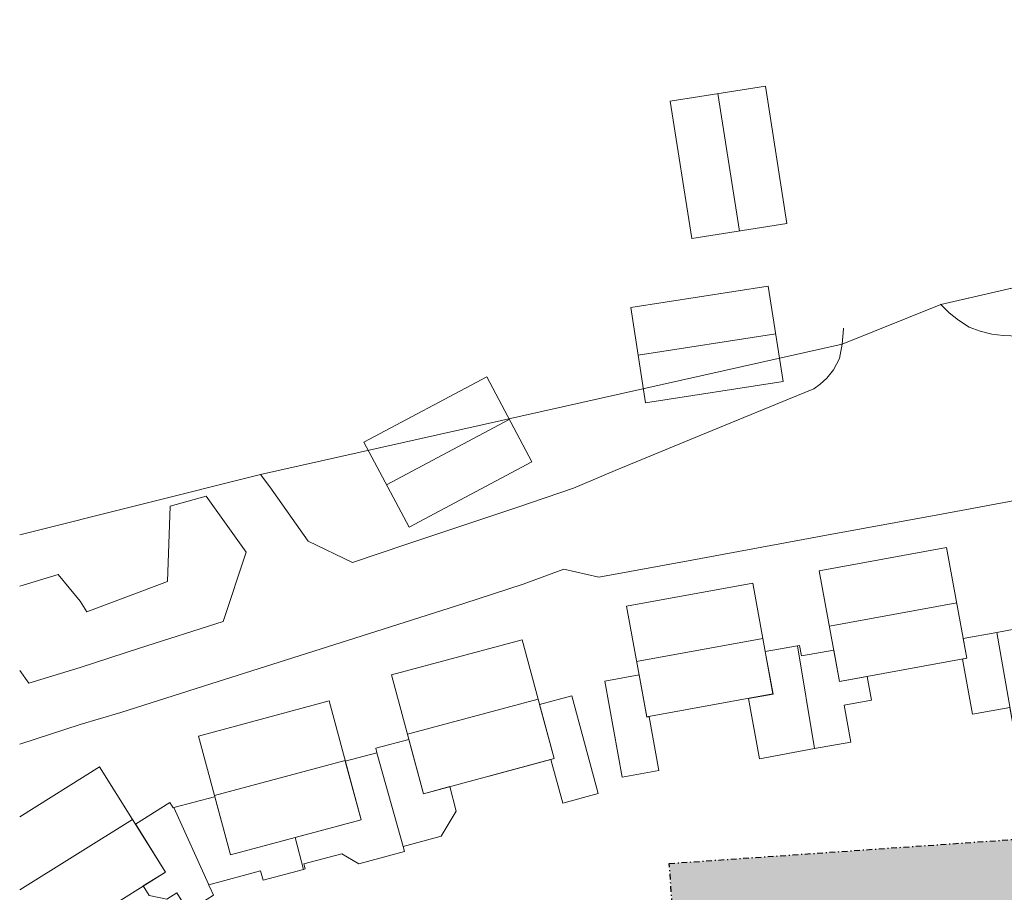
# Model space of a CAD drawing. Extents: x -410 to 7352, y -1401 to 655.
# Tile 34 of 185: x 16 to 104, y 160 to 237. Entities that reach past the tile are written whole.
import ezdxf

# ---------------------------------------------------------------- set-up
doc = ezdxf.new("R2010")
doc.units = 0
doc.header["$MEASUREMENT"] = 0
doc.linetypes.add('DASHDOT', pattern=[1, 0.5, -0.25, 0, -0.25])
doc.layers.add('ALG_omgeving', color=8, linetype='Continuous')
doc.layers.add('ALG_REV2022_projectgebied', color=10, linetype='DASHDOT')
doc.layers.add('ALG_REV2022_projectgebied HA', color=7, linetype='Continuous', true_color=0xffffff)

msp = doc.modelspace()

# ---------------------------------------------------------------- hatches: boundary and pattern name
at = {"layer": 'ALG_REV2022_projectgebied HA', "transparency": 33554610}
h = msp.add_hatch(color=256, dxfattribs=at)
h.dxf.hatch_style = 1
h.paths.add_polyline_path([(74.155, 162.238), (334.409, 180.398), (349.057, -29.528), (88.802, -47.688)])
h.paths.add_polyline_path([(234.252, 68.283), (242.01, 27.797), (261.78, 36.92), (260.019, 69.41), (233.856, 69.837)], flags=16)
h.paths.add_polyline_path([(228.126, 117.889), (223.307, 86.622), (226.725, 74.52), (255.929, 76.846), (252.357, 119.911)], flags=16)
h.paths.add_polyline_path([(146.522, 128.991), (156.498, 129.687), (183.768, 118.656), (194.377, 96.043), (190.268, 67.245), (146.205, 67.558), (136.658, 100.144)], flags=16)

# ---------------------------------------------------------------- linework, layer by layer
at = {"layer": 'ALG_omgeving', "linetype": 'Continuous', "lineweight": 0}
for p, q in [((82.709, 231.424), (74.232, 230.096)), ((84.626, 219.185), (82.709, 231.424)), ((80.388, 218.521), (78.471, 230.76)), ((74.232, 230.096), (76.149, 217.857)), ((76.149, 217.857), (84.626, 219.185)), ((82.958, 213.625), (70.719, 211.708)), ((84.286, 205.148), (82.958, 213.625)), ((70.719, 211.708), (72.047, 203.231)), ((71.383, 207.469), (83.622, 209.386)), ((57.907, 205.548), (46.969, 199.732)), ((61.936, 197.972), (57.907, 205.548)), ((72.047, 203.231), (84.286, 205.148)), ((48.983, 195.943), (59.921, 201.76)), ((46.969, 199.732), (50.998, 192.155)), ((50.998, 192.155), (61.936, 197.972)), ((98.828, 190.367), (87.493, 188.295)), ((100.632, 180.503), (98.828, 190.367)), ((87.493, 188.295), (89.296, 178.431)), ((81.577, 187.195), (70.347, 185.142)), ((83.381, 177.33), (81.577, 187.195)), ((70.347, 185.142), (72.15, 175.276)), ((88.394, 183.363), (99.73, 185.435)), ((71.248, 180.209), (82.479, 182.262)), ((61.066, 182.146), (49.445, 179.025)), ((63.906, 171.569), (61.066, 182.146)), ((89.296, 178.431), (100.632, 180.503)), ((49.445, 179.025), (52.285, 168.448)), ((72.15, 175.276), (83.381, 177.33)), ((43.885, 176.699), (32.264, 173.578)), ((46.725, 166.122), (43.885, 176.699)), ((50.865, 173.737), (62.486, 176.858)), ((32.264, 173.578), (35.104, 163.001)), ((23.461, 170.848), (16.357, 166.403)), ((29.326, 161.474), (23.461, 170.848)), ((33.684, 168.29), (45.305, 171.411)), ((52.285, 168.448), (63.906, 171.569)), ((16.357, 159.882), (26.393, 166.161)), ((35.104, 163.001), (46.725, 166.122)), ((19.1, 155.076), (29.326, 161.474))]:
    msp.add_line(p, q, dxfattribs=at)
at = {"layer": 'ALG_omgeving', "linetype": 'Continuous', "lineweight": 0, "flags": 128}
for points in [[(16.357, 191.498), (37.793, 196.871), (89.544, 208.451), (98.311, 211.993), (208.352, 237.337)], [(105.868, 209.134), (103.848, 209.223), (102.844, 209.35), (101.828, 209.617), (100.85, 209.973), (99.873, 210.596), (99.06, 211.243), (98.311, 211.993), (162.821, 226.85)], [(133, 206.081), (132.174, 206.221), (128.656, 207.199), (123.829, 208.457), (122.28, 208.788), (121.01, 208.826), (112.473, 209.006), (105.868, 209.134), (103.848, 209.223), (102.844, 209.35), (101.828, 209.617), (100.85, 209.973), (99.873, 210.596), (99.06, 211.243), (98.311, 211.993), (98.281, 212.032)], [(21.727, 174.598), (25.364, 175.685), (33.368, 178.223), (40.661, 180.546), (48.03, 182.894), (55.869, 185.369), (61.142, 187.095), (64.763, 188.441), (67.9, 187.716), (76.158, 189.226), (88.138, 191.446), (98.365, 193.337), (106.966, 194.935), (146.031, 202.027), (160.273, 204.666), (175.035, 207.394), (186.012, 209.347), (191.131, 210.299), (196.288, 207.771), (197.733, 201.814), (198.886, 196.937)], [(37.793, 196.871), (38.598, 195.748), (42.025, 190.934), (45.975, 189.016), (50.714, 190.641), (60.599, 193.928), (65.63, 195.654), (69.353, 197.203), (77.459, 200.567), (84.765, 203.563), (87.027, 204.477), (87.573, 204.883), (88.183, 205.429), (88.755, 206.165), (89.289, 207.194), (89.544, 208.451), (89.659, 209.823), (89.66, 209.871)], [(16.357, 179.42), (17.18, 178.283), (21.727, 179.69), (27.018, 181.387), (34.463, 183.76), (36.499, 189.957), (32.945, 194.924), (29.743, 194.035), (29.511, 187.33), (22.345, 184.626), (21.727, 185.57), (19.789, 187.966), (16.357, 186.91)], [(21.727, 179.69), (27.018, 181.387), (34.463, 183.76), (36.499, 189.957), (32.945, 194.924), (29.743, 194.035), (29.511, 187.33), (22.345, 184.626), (21.727, 185.57)], [(16.357, 186.91), (19.789, 187.966), (21.727, 185.57)], [(21.727, 179.69), (17.18, 178.283), (16.357, 179.42)], [(21.727, 174.598), (16.357, 172.869)]]:
    msp.add_lwpolyline(points, dxfattribs=at)
for points in [[(60.599, 193.928), (65.63, 195.654), (69.353, 197.203), (77.459, 200.567), (84.765, 203.563), (87.027, 204.477), (87.573, 204.883), (88.183, 205.429), (88.755, 206.165), (89.289, 207.194), (89.544, 208.451), (37.793, 196.871), (38.598, 195.748), (42.025, 190.934), (45.975, 189.016), (50.714, 190.641)], [(104.808, 174.17), (104.818, 174.118), (108.023, 174.703), (107.147, 179.5), (106.945, 179.463), (106.236, 183.344), (103.284, 182.805)], [(101.131, 175.52), (104.451, 176.126), (104.808, 174.17), (103.284, 182.805), (100.31, 182.261), (100.631, 180.503), (100.234, 180.43)], [(87.086, 172.459), (85.553, 181.612), (82.694, 181.089), (83.383, 177.316), (81.191, 176.915), (82.17, 171.56)], [(87.086, 172.459), (90.304, 173.047), (89.705, 176.326), (92.158, 176.774), (91.773, 178.884), (89.296, 178.432), (88.784, 181.233), (85.913, 180.709), (85.742, 181.646), (85.553, 181.612)], [(72.358, 175.301), (72.153, 175.264), (71.467, 179.017), (68.412, 178.459), (69.973, 169.917), (73.233, 170.512)], [(63.626, 171.494), (64.669, 167.61), (67.831, 168.459), (65.492, 177.166), (62.612, 176.392), (63.907, 171.57)], [(53.864, 164.675), (55.201, 166.894), (54.616, 169.074), (52.286, 168.449), (50.987, 173.286), (48.037, 172.494), (48.143, 172.099), (50.466, 163.759)], [(40.865, 164.549), (41.608, 161.711), (41.764, 161.753), (41.645, 162.199), (45.032, 163.109), (46.539, 162.201), (50.592, 163.29), (50.466, 163.759), (48.142, 172.099), (45.324, 171.342), (46.726, 166.123)], [(63.626, 171.494), (58.12, 170.016)], [(27.337, 160.236), (27.869, 159.39), (29.452, 159.061), (30.329, 159.613), (31.353, 157.985), (33.611, 159.406), (33.269, 160.135), (33.15, 160.325), (33.176, 160.332), (30.077, 167.205), (30.004, 167.185), (29.707, 167.658), (26.669, 165.747), (26.65, 165.776), (29.326, 161.474)], [(30.077, 167.205), (33.176, 160.332), (37.793, 161.572), (38.015, 160.746), (41.608, 161.711), (40.865, 164.549), (35.104, 163.001), (33.713, 168.181), (33.69, 168.175)]]:
    msp.add_lwpolyline(points, close=True, dxfattribs=at)
at = {"layer": 'ALG_REV2022_projectgebied'}
msp.add_lwpolyline([(74.155, 162.238), (334.409, 180.398), (349.057, -29.528), (88.802, -47.688)], close=True, dxfattribs=at)

doc.saveas('drawing.dxf')
